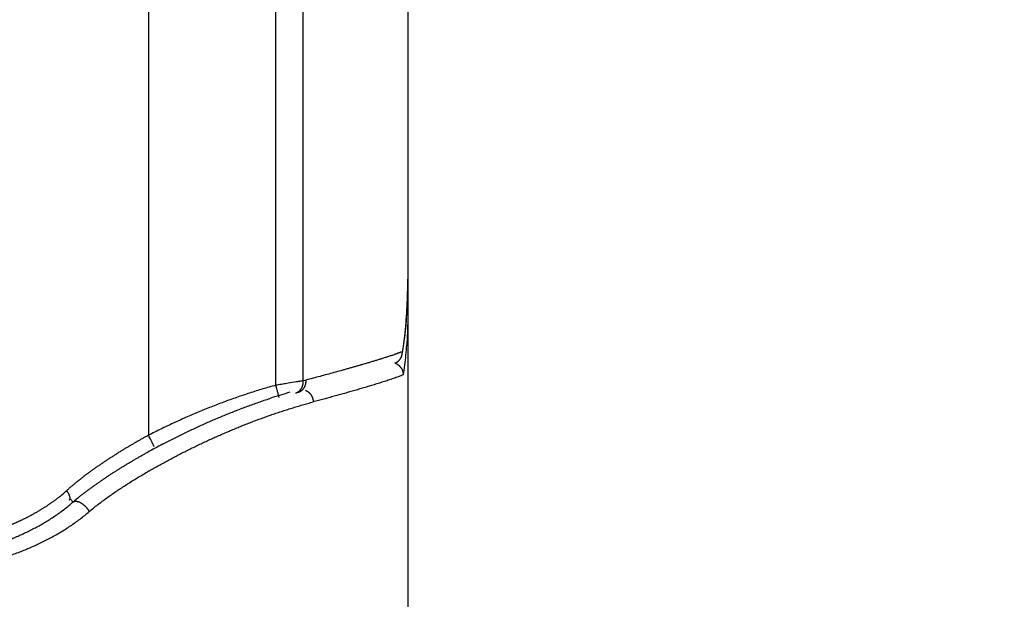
# Model space of a CAD drawing. Header units: millimetres. Extents: x 0 to 1071, y 0 to 742.
# Tile 122 of 130: x 785 to 800, y 436 to 445. Entities that reach past the tile are written whole.
import ezdxf

# ---------------------------------------------------------------- set-up
doc = ezdxf.new("R2010")
doc.units = ezdxf.units.MM
doc.header["$LTSCALE"] = 0.454724
doc.layers.add('NoLayerName_001', color=7, linetype='Continuous')
doc.styles.get("Standard").update_dxf_attribs({"font": 'txt', "bigfont": 'extfont2'})
doc.dimstyles.get("Standard").update_dxf_attribs({"dimtxt": 2.5, "dimasz": 2.5, "dimexe": 1, "dimexo": 1, "dimtad": 1, "dimdec": 3, "dimzin": 0, "dimdsep": 46, "dimtxsty": 'Standard', "dimcen": 2.5, "dimadec": 3, "dimazin": 0, "dimtfac": 0.75, "dimtdec": 3, "dimtmove": 0, "dimatfit": 3, "dimfxl": 1, "dimarcsym": 0})

# ---------------------------------------------------------------- blocks, each defined once
blk = doc.blocks.new('_OPEN30')
at = {"color": 0, "linetype": 'ByBlock', "lineweight": -2}
for p, q in [((-1, 0.267949), (0, 0)), ((0, 0), (-1, -0.267949)), ((0, 0), (-1, 0))]:
    blk.add_line(p, q, dxfattribs=at)
blk = doc.blocks.new('*D104')
at = {"layer": 'Defpoints', "color": 0}
for p in [(811.703, 525.839), (839.404, 525.839), (787.703, 432.439)]:
    blk.add_point(p, dxfattribs=at)
at = {"layer": 'NoLayerName_001', "color": 0, "linetype": 'Continuous', "lineweight": 13}
for p, q in [((814.203, 525.839), (841.904, 525.839)), ((839.404, 436.189), (839.404, 522.089)), ((790.203, 432.439), (841.904, 432.439))]:
    blk.add_line(p, q, dxfattribs=at)
at = {"layer": 'NoLayerName_001', "color": 0, "lineweight": 13, "xscale": 3.75, "yscale": 3.75, "zscale": 3.75}
for p, rotation in [((839.404, 525.839), 90), ((839.404, 432.439), 270)]:
    blk.add_blockref('_OPEN30', p, dxfattribs=dict(at, rotation=rotation))
at = {"layer": 'NoLayerName_001', "color": 0, "lineweight": 13, "insert": (832.529, 479.139), "char_height": 8.75, "attachment_point": 5, "rotation": 90}
blk.add_mtext('\\W0.8000;９４', dxfattribs=at)
blk = doc.blocks.new('*D113')
at = {"layer": 'Defpoints', "color": 0}
for p in [(766.703, 444.589), (776.703, 427.089), (766.703, 405.506)]:
    blk.add_point(p, dxfattribs=at)
at = {"layer": 'NoLayerName_001', "color": 0, "linetype": 'Continuous', "lineweight": 13}
for p, q in [((766.703, 442.089), (766.703, 403.006)), ((776.703, 424.589), (776.703, 403.006)), ((762.953, 405.506), (759.203, 405.506)), ((776.703, 405.506), (766.703, 405.506)), ((776.703, 405.506), (799.537, 405.506)), ((780.453, 405.506), (784.203, 405.506))]:
    blk.add_line(p, q, dxfattribs=at)
at = {"layer": 'NoLayerName_001', "color": 0, "lineweight": 13, "xscale": 3.75, "yscale": 3.75, "zscale": 3.75}
blk.add_blockref('_OPEN30', (766.703, 405.506), dxfattribs=at)
at = {"layer": 'NoLayerName_001', "color": 0, "lineweight": 13, "xscale": 3.75, "yscale": 3.75, "zscale": 3.75, "rotation": 180}
blk.add_blockref('_OPEN30', (776.703, 405.506), dxfattribs=at)
at = {"layer": 'NoLayerName_001', "color": 0, "lineweight": 13, "insert": (791.87, 412.381), "char_height": 8.75, "attachment_point": 5}
blk.add_mtext('\\W0.8000;10', dxfattribs=at)

msp = doc.modelspace()

# ---------------------------------------------------------------- linework, layer by layer
at = {"layer": 'NoLayerName_001', "color": 60, "linetype": 'Continuous', "lineweight": 25}
for p, q in [((786.577078, 461.189454), (786.577078, 438.33325)), ((788.603601, 439.128259), (788.603601, 455.689454)), ((789.03983, 439.198044), (789.03983, 455.689454)), ((790.703257, 455.689454), (790.703257, 434.439454)), ((790.703257, 440.813198), (790.703257, 440.288538)), ((790.679999, 440.176994), (790.694057, 440.40558)), ((790.613862, 439.623804), (790.616345, 439.662737)), ((785.33604, 437.316409), (785.375567, 437.26997))]:
    msp.add_line(p, q, dxfattribs=at)
for points in [[(790.694057, 440.40558), (790.701696, 440.642094), (790.703257, 440.813144)], [(790.613885, 439.623943), (790.632439, 439.743263), (790.659471, 439.95624), (790.679999, 440.176994)]]:
    msp.add_lwpolyline(points, dxfattribs=at)
for centre, radius, start, end in [((782.190129, 440.809499), 8.513129, 357.1217331, 0.0245286), ((783.487195, 440.752908), 7.214862, 355.2133864, 357.0533478), ((788.848278, 444.366157), 5.025744, 288.7516386, 289.1023598), ((790.060679, 441.035336), 1.480805, 291.5393855, 292.0394005), ((784.26672, 440.214331), 6.434693, 354.5881022, 356.0491028), ((784.917587, 440.152192), 5.780867, 351.4675504, 354.5928129), ((788.820861, 439.184789), 0.219369, 351.682773, 3.4639436), ((791.551056, 429.841752), 9.687438, 104.7515395, 105.0240843), ((791.404086, 430.078764), 9.301688, 106.1003596, 107.9963382), ((791.971627, 428.302384), 11.159319, 117.5997331, 118.9815698), ((783.651791, 439.246385), 2.41983, 308.8283118, 312.2214223), ((787.594686, 434.719939), 3.380412, 128.8047176, 131.0308316)]:
    msp.add_arc(centre, radius, start, end, dxfattribs=at)
for points, knots in [([(790.703257, 440.288538), (790.703244, 440.279906), (790.703237, 440.262642), (790.70311, 440.236747), (790.702912, 440.210853), (790.70263, 440.184958), (790.702266, 440.159064), (790.701818, 440.133171), (790.701285, 440.107278), (790.700666, 440.081387), (790.69996, 440.055497), (790.699166, 440.02961), (790.698283, 440.003725), (790.69731, 439.977844), (790.696245, 439.951966), (790.695088, 439.926093), (790.693837, 439.900224), (790.692491, 439.874361), (790.69105, 439.848503), (790.689508, 439.822652), (790.687881, 439.796807), (790.686699, 439.779583), (790.68612, 439.77097)], [0, 0, 0, 0, 0.0258952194, 0.0517903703, 0.0776856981, 0.1035814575, 0.1294779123, 0.1553752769, 0.1812734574, 0.2071722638, 0.2330715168, 0.2589710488, 0.2848707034, 0.3107703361, 0.336669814, 0.3625690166, 0.388467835, 0.4143661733, 0.4402639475, 0.4661610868, 0.4920575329, 0.5179532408, 0.5179532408, 0.5179532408, 0.5179532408]), ([(790.703257, 440.288538), (790.703246, 440.289454), (790.70324, 440.291288), (790.703138, 440.294039), (790.702979, 440.29679), (790.702756, 440.299539), (790.702472, 440.302284), (790.702127, 440.305025), (790.701721, 440.307758), (790.701255, 440.310483), (790.700731, 440.313198), (790.700148, 440.315901), (790.699509, 440.31859), (790.698812, 440.321263), (790.69806, 440.32392), (790.697252, 440.326557), (790.69639, 440.329174), (790.695474, 440.33177), (790.694506, 440.334344), (790.693484, 440.336895), (790.692416, 440.339427), (790.691656, 440.341093), (790.691282, 440.341929)], [0, 0, 0, 0, 0.00274930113, 0.00550175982, 0.00825711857, 0.01101506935, 0.01377525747, 0.01653728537, 0.01930071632, 0.02206507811, 0.02482986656, 0.02759454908, 0.03035856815, 0.03312134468, 0.03588228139, 0.03864076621, 0.04139617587, 0.04414824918, 0.04689777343, 0.04964568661, 0.05239288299, 0.05514021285, 0.05514021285, 0.05514021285, 0.05514021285]), ([(790.676895, 440.150863), (790.676192, 440.142694), (790.674809, 440.126355), (790.672602, 440.101857), (790.670315, 440.077366), (790.667933, 440.052884), (790.665458, 440.02841), (790.662888, 440.003945), (790.660223, 439.979489), (790.657461, 439.955043), (790.654601, 439.930608), (790.651641, 439.906184), (790.648582, 439.881772), (790.645422, 439.857373), (790.642159, 439.832988), (790.638793, 439.808617), (790.635322, 439.784261), (790.631745, 439.759921), (790.628063, 439.735598), (790.624269, 439.711293), (790.62038, 439.687003), (790.617679, 439.670829), (790.616342, 439.662739)], [0, 0, 0, 0, 0.0245968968, 0.0491937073, 0.0737907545, 0.0983883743, 0.1229869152, 0.1475866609, 0.1721874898, 0.1967891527, 0.2213914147, 0.2459940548, 0.2705968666, 0.2951996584, 0.3198022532, 0.3444044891, 0.3690062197, 0.3936073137, 0.418207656, 0.442807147, 0.4674057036, 0.492003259, 0.492003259, 0.492003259, 0.492003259]), ([(790.604343, 439.657942), (790.602503, 439.65722), (790.598825, 439.65577), (790.593298, 439.653623), (790.587764, 439.651491), (790.582225, 439.649376), (790.576679, 439.647275), (790.571129, 439.645188), (790.565573, 439.643115), (790.560013, 439.641054), (790.554448, 439.639006), (790.548878, 439.63697), (790.543305, 439.634945), (790.537727, 439.632931), (790.530285, 439.630259), (790.520974, 439.626945), (790.509788, 439.623004), (790.500457, 439.619744), (790.494854, 439.617802), (790.492987, 439.617154)], [0, 0, 0, 0, 0.0059297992, 0.011859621, 0.0177894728, 0.0237193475, 0.0296492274, 0.0355791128, 0.0415090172, 0.0474389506, 0.0533689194, 0.0592989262, 0.0652289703, 0.0711590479, 0.0770891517, 0.0889493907, 0.1008095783, 0.1126695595, 0.1185994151, 0.1185994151, 0.1185994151, 0.1185994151]), ([(790.549836, 439.510806), (790.551493, 439.512256), (790.554848, 439.515114), (790.559651, 439.519665), (790.564316, 439.524368), (790.56881, 439.529244), (790.573135, 439.53428), (790.577282, 439.539469), (790.581245, 439.544805), (790.585017, 439.550279), (790.588593, 439.555886), (790.591966, 439.561616), (790.595128, 439.567465), (790.59808, 439.573421), (790.600818, 439.579476), (790.603341, 439.585622), (790.605647, 439.591848), (790.607735, 439.598147), (790.609605, 439.604508), (790.611246, 439.610924), (790.612691, 439.61738), (790.613436, 439.621724), (790.613835, 439.623889)], [0, 0, 0, 0, 0.0066045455, 0.013219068, 0.0198423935, 0.0264732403, 0.0331102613, 0.0397520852, 0.0463973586, 0.0530447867, 0.0596931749, 0.0663414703, 0.0729889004, 0.0796351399, 0.0862797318, 0.0929219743, 0.0995609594, 0.1061956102, 0.1128247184, 0.1194469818, 0.126061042, 0.1326655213, 0.1326655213, 0.1326655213, 0.1326655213]), ([(790.463887, 439.607175), (790.445732, 439.6011), (790.40946, 439.588839), (790.354831, 439.571112), (790.300102, 439.553694), (790.245271, 439.536596), (790.190371, 439.519723), (790.135411, 439.503053), (790.080395, 439.48657), (790.025329, 439.470257), (789.970217, 439.454097), (789.915066, 439.438074), (789.85988, 439.42217), (789.80466, 439.406384), (789.749408, 439.390711), (789.694125, 439.375146), (789.620374, 439.354531), (789.528116, 439.329013), (789.417305, 439.298756), (789.306402, 439.268838), (789.195428, 439.239188), (789.12138, 439.219672), (789.084364, 439.209883)], [0, 0, 0, 0, 0.057431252, 0.114863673, 0.172297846, 0.229732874, 0.287166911, 0.344599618, 0.40203159, 0.459463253, 0.51689487, 0.574326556, 0.631758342, 0.68919031, 0.746622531, 0.804055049, 0.861487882, 0.976354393, 1.091221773, 1.206089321, 1.32095602, 1.435820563, 1.435820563, 1.435820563, 1.435820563]), ([(790.634472, 439.294487), (790.634213, 439.298514), (790.633879, 439.306601), (790.632253, 439.318662), (790.629975, 439.330654), (790.626939, 439.342523), (790.623195, 439.354222), (790.618751, 439.365701), (790.613626, 439.376914), (790.607837, 439.387811), (790.601401, 439.398345), (790.594334, 439.408465), (790.586654, 439.418126), (790.578408, 439.427303), (790.569636, 439.435969), (790.560381, 439.4441), (790.550682, 439.451672), (790.540582, 439.458657), (790.530125, 439.465038), (790.519341, 439.470761), (790.508312, 439.475909), (790.500705, 439.478678), (790.496943, 439.480142)], [0, 0, 0, 0, 0.0121075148, 0.0242646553, 0.036468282, 0.0487130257, 0.0609919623, 0.0732972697, 0.0856208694, 0.0979550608, 0.1102931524, 0.1226300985, 0.1349638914, 0.1472945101, 0.1596196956, 0.1719349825, 0.1842342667, 0.196510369, 0.2087555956, 0.2209623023, 0.2331234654, 0.2452332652, 0.2452332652, 0.2452332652, 0.2452332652]), ([(790.500917, 439.480837), (790.502087, 439.481347), (790.504435, 439.48235), (790.507914, 439.483957), (790.511369, 439.485626), (790.514792, 439.487366), (790.518183, 439.489174), (790.52154, 439.491049), (790.524859, 439.49299), (790.52814, 439.494997), (790.53138, 439.497069), (790.534577, 439.499203), (790.537729, 439.501401), (790.540834, 439.503659), (790.543888, 439.50598), (790.546897, 439.508353), (790.548853, 439.509994), (790.549836, 439.510806)], [0, 0, 0, 0, 0.00382736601, 0.00765981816, 0.01149654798, 0.01533674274, 0.01917958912, 0.02302427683, 0.02687000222, 0.03071597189, 0.03456140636, 0.03840554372, 0.04224764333, 0.04608698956, 0.04992289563, 0.05375470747, 0.05758180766, 0.05758180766, 0.05758180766, 0.05758180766]), ([(789.03983, 439.198044), (789.025293, 439.195693), (788.988956, 439.189783), (788.908953, 439.177159), (788.814394, 439.162309), (788.712612, 439.145991), (788.6472, 439.135388), (788.610868, 439.129447), (788.603601, 439.128259)], [0, 0, 0, 0, 0.0441774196, 0.1104437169, 0.2429768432, 0.3313320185, 0.4196870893, 0.4417758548, 0.4417758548, 0.4417758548, 0.4417758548]), ([(788.959104, 439.016662), (788.962252, 439.017619), (788.968607, 439.019388), (788.977859, 439.022938), (788.986913, 439.026997), (788.995702, 439.031634), (789.004191, 439.036797), (789.012341, 439.042467), (789.020117, 439.04862), (789.027499, 439.055227), (789.034474, 439.062262), (789.041026, 439.0697), (789.047144, 439.077516), (789.052815, 439.085686), (789.058023, 439.094185), (789.062768, 439.102979), (789.067049, 439.112037), (789.070869, 439.121324), (789.074226, 439.130809), (789.07712, 439.140459), (789.079552, 439.15024), (789.081523, 439.16012), (789.08303, 439.170067), (789.08408, 439.180048), (789.084651, 439.190028), (789.084819, 439.19998), (789.084478, 439.206588), (789.084364, 439.209883)], [0, 0, 0, 0, 0.0098726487, 0.0197732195, 0.0296946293, 0.0396277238, 0.0495619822, 0.0594862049, 0.0693933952, 0.0792911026, 0.0891885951, 0.0990935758, 0.109012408, 0.1189503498, 0.1289118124, 0.1388998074, 0.148914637, 0.1589540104, 0.1690133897, 0.1790863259, 0.1891647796, 0.1992394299, 0.2092999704, 0.2193353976, 0.2293342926, 0.2392851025, 0.2491764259, 0.2491764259, 0.2491764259, 0.2491764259]), ([(789.007566, 439.072297), (789.008353, 439.073508), (789.00995, 439.075917), (789.012217, 439.079612), (789.014407, 439.083355), (789.016506, 439.087152), (789.018517, 439.091), (789.020437, 439.094898), (789.022267, 439.098843), (789.024008, 439.102832), (789.025659, 439.106863), (789.027221, 439.110931), (789.028693, 439.115034), (789.030076, 439.11917), (789.03137, 439.123334), (789.032575, 439.127525), (789.033691, 439.131739), (789.034717, 439.135973), (789.035656, 439.140224), (789.036503, 439.14449), (789.037272, 439.148766), (789.037699, 439.151628), (789.037923, 439.153057)], [0, 0, 0, 0, 0.00433401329, 0.0086684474, 0.01300422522, 0.01734226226, 0.02168346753, 0.02602850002, 0.03037725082, 0.03472938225, 0.03908446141, 0.04344196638, 0.04780129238, 0.05216175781, 0.0565226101, 0.0608830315, 0.06524214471, 0.06959901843, 0.07395267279, 0.07830208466, 0.08264619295, 0.08698390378, 0.08698390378, 0.08698390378, 0.08698390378]), ([(790.634471, 439.294487), (790.621244, 439.289113), (790.594895, 439.278089), (790.554724, 439.263194), (790.514429, 439.248665), (790.473963, 439.234617), (790.433395, 439.220878), (790.392744, 439.207384), (790.352017, 439.194119), (790.311224, 439.181058), (790.27037, 439.168181), (790.229466, 439.155464), (790.188517, 439.142887), (790.147533, 439.130427), (790.106522, 439.11806), (790.065484, 439.105784), (790.024422, 439.093593), (789.983336, 439.081485), (789.928524, 439.065445), (789.859955, 439.045584), (789.777595, 439.022022), (789.695165, 438.998701), (789.612674, 438.9756), (789.530124, 438.952707), (789.447519, 438.93001), (789.364863, 438.907502), (789.282165, 438.885148), (789.226992, 438.870399), (789.199411, 438.863006)], [0, 0, 0, 0, 0.042831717, 0.085671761, 0.128507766, 0.171339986, 0.214171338, 0.257002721, 0.299834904, 0.34266833, 0.38550309, 0.428338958, 0.471175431, 0.51401177, 0.556847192, 0.599681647, 0.64251534, 0.685348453, 0.728181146, 0.813845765, 0.899510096, 0.985174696, 1.070839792, 1.156505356, 1.242171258, 1.327837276, 1.413503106, 1.499168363, 1.499168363, 1.499168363, 1.499168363]), ([(788.603601, 439.128259), (788.568612, 439.118486), (788.498541, 439.099246), (788.393953, 439.068533), (788.289675, 439.036749), (788.185769, 439.003721), (788.082226, 438.969534), (787.979055, 438.934204), (787.876262, 438.897765), (787.773851, 438.860246), (787.67183, 438.821677), (787.570203, 438.782089), (787.468974, 438.741511), (787.368152, 438.699953), (787.267743, 438.657425), (787.167754, 438.613938), (787.068191, 438.5695), (786.969062, 438.52412), (786.870369, 438.477818), (786.772137, 438.430565), (786.674301, 438.382512), (786.609521, 438.349597), (786.577078, 438.33325)], [0, 0, 0, 0, 0.108987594, 0.217987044, 0.326999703, 0.436025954, 0.54506524, 0.65411609, 0.763176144, 0.872242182, 0.981310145, 1.090375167, 1.199432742, 1.308482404, 1.417524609, 1.526559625, 1.63558754, 1.744608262, 1.853621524, 1.962626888, 2.07162375, 2.18061134, 2.18061134, 2.18061134, 2.18061134]), ([(788.654488, 438.93531), (788.654278, 438.936344), (788.653827, 438.938311), (788.65343, 438.941368), (788.652509, 438.944284), (788.651789, 438.947299), (788.651081, 438.950276), (788.650344, 438.953242), (788.648303, 438.96117), (788.645752, 438.971085), (788.641862, 438.985938), (788.637417, 439.00276), (788.631369, 439.02551), (788.623417, 439.055164), (788.614087, 439.089748), (788.607091, 439.115421), (788.603601, 439.128259)], [0, 0, 0, 0, 0.00316549, 0.0060504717, 0.0092257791, 0.0123141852, 0.0153492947, 0.0184058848, 0.0214833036, 0.0399080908, 0.0491195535, 0.0675465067, 0.0921065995, 0.1197390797, 0.1596525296, 0.1995658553, 0.1995658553, 0.1995658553, 0.1995658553]), ([(788.916894, 439.005283), (788.918724, 439.005832), (788.922403, 439.00688), (788.92783, 439.008758), (788.933199, 439.010815), (788.938492, 439.01308), (788.943705, 439.015538), (788.948828, 439.018187), (788.953854, 439.021022), (788.958776, 439.024039), (788.963585, 439.027233), (788.968274, 439.030599), (788.972836, 439.034133), (788.977267, 439.037827), (788.981564, 439.041673), (788.985723, 439.045665), (788.989741, 439.049796), (788.993613, 439.054058), (788.997339, 439.058443), (789.000909, 439.062949), (789.004342, 439.067552), (789.006479, 439.070725), (789.007566, 439.072297)], [0, 0, 0, 0, 0.0057322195, 0.0114731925, 0.0172222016, 0.0229782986, 0.028740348, 0.0345070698, 0.0402770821, 0.0460489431, 0.051821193, 0.0575923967, 0.063361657, 0.0691291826, 0.0748950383, 0.0806589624, 0.0864203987, 0.0921785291, 0.0979323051, 0.1036804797, 0.1094216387, 0.1151542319, 0.1151542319, 0.1151542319, 0.1151542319]), ([(789.073622, 439.048771), (789.074564, 439.048375), (789.076453, 439.047595), (789.079257, 439.046352), (789.082044, 439.045068), (789.084809, 439.043734), (789.087553, 439.042354), (789.090275, 439.040927), (789.092974, 439.039456), (789.095648, 439.03794), (789.098298, 439.03638), (789.100921, 439.034778), (789.103519, 439.033134), (789.106088, 439.031448), (789.10863, 439.029723), (789.111142, 439.027957), (789.113625, 439.026154), (789.116077, 439.024312), (789.118499, 439.022432), (789.120888, 439.020515), (789.123252, 439.018565), (789.124797, 439.01723), (789.125573, 439.016566)], [0, 0, 0, 0, 0.00306473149, 0.00613151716, 0.0092001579, 0.01227043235, 0.01534209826, 0.01841489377, 0.02148853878, 0.02456273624, 0.0276371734, 0.0307115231, 0.03378544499, 0.0368585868, 0.03993058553, 0.04300106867, 0.04606965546, 0.04913616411, 0.05220105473, 0.05526490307, 0.05832827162, 0.06139170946, 0.06139170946, 0.06139170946, 0.06139170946]), ([(789.125573, 439.016566), (789.127721, 439.014619), (789.132082, 439.010789), (789.138252, 439.004633), (789.144199, 438.998245), (789.149873, 438.991594), (789.155278, 438.984709), (789.160404, 438.977599), (789.165244, 438.970283), (789.169789, 438.962773), (789.174033, 438.955087), (789.177968, 438.947237), (789.181586, 438.93924), (789.184885, 438.93111), (789.187862, 438.922861), (789.190514, 438.914508), (789.192839, 438.906066), (789.194834, 438.897548), (789.196499, 438.88897), (789.197818, 438.880345), (789.198841, 438.87169), (789.199192, 438.865896), (789.199408, 438.863006)], [0, 0, 0, 0, 0.00869636, 0.0174075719, 0.0261335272, 0.0348734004, 0.0436257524, 0.0523886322, 0.061159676, 0.0699362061, 0.0787153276, 0.0874940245, 0.0962698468, 0.1050419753, 0.1138095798, 0.1225715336, 0.1313264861, 0.1400729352, 0.1488093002, 0.157533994, 0.1662454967, 0.1749424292, 0.1749424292, 0.1749424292, 0.1749424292]), ([(786.801605, 438.191837), (786.829416, 438.206255), (786.88496, 438.235249), (786.968763, 438.277801), (787.052859, 438.319784), (787.137297, 438.36109), (787.222058, 438.401739), (787.307142, 438.441715), (787.392545, 438.481012), (787.478264, 438.519623), (787.564294, 438.557539), (787.650632, 438.594754), (787.737274, 438.631259), (787.824215, 438.667045), (787.911454, 438.702095), (787.998988, 438.736395), (788.086814, 438.769927), (788.17493, 438.802674), (788.263329, 438.83463), (788.352021, 438.865742), (788.440959, 438.89613), (788.500525, 438.91556), (788.530272, 438.925378)], [0, 0, 0, 0, 0.093978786, 0.187965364, 0.281958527, 0.375957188, 0.469960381, 0.563967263, 0.65797712, 0.751989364, 0.84600354, 0.940019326, 1.034036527, 1.128054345, 1.222070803, 1.316084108, 1.410092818, 1.504095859, 1.598092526, 1.692082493, 1.786065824, 1.88004298, 1.88004298, 1.88004298, 1.88004298]), ([(788.688901, 438.710689), (788.717066, 438.719814), (788.773333, 438.738252), (788.858092, 438.764782), (788.943056, 438.790624), (789.028271, 438.815605), (789.113687, 438.839874), (789.170856, 438.855226), (789.199411, 438.863006)], [0, 0, 0, 0, 0.088817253, 0.1776297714, 0.2664364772, 0.3552367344, 0.4440303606, 0.5328176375, 0.5328176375, 0.5328176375, 0.5328176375]), ([(785.632949, 437.117868), (785.655658, 437.136847), (785.700717, 437.17525), (785.770495, 437.230205), (785.841263, 437.283873), (785.913017, 437.336215), (785.985521, 437.387489), (786.05873, 437.437734), (786.132564, 437.487048), (786.206959, 437.535518), (786.281882, 437.583174), (786.357304, 437.630045), (786.433196, 437.676161), (786.509527, 437.721551), (786.586267, 437.766246), (786.663387, 437.810278), (786.740864, 437.853668), (786.818687, 437.896427), (786.896845, 437.938566), (786.975325, 437.980096), (787.054118, 438.021029), (787.133211, 438.061377), (787.212595, 438.101149), (787.292268, 438.14034), (787.372228, 438.178944), (787.452473, 438.216955), (787.533001, 438.254369), (787.613811, 438.29118), (787.694899, 438.327381), (787.776264, 438.362964), (787.857904, 438.397919), (787.939816, 438.432236), (788.021997, 438.465906), (788.104446, 438.498919), (788.187159, 438.531267), (788.270135, 438.56294), (788.353371, 438.593926), (788.436863, 438.624225), (788.520617, 438.653795), (788.604592, 438.682739), (788.660819, 438.701312), (788.688901, 438.710689)], [0, 0, 0, 0, 0.088785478, 0.177590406, 0.266412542, 0.355228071, 0.444023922, 0.532810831, 0.621596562, 0.710384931, 0.799177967, 0.887976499, 0.976780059, 1.065586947, 1.154394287, 1.243198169, 1.331996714, 1.420791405, 1.509583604, 1.598374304, 1.687164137, 1.775953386, 1.864742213, 1.953531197, 2.042321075, 2.131112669, 2.219906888, 2.308704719, 2.397506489, 2.486311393, 2.575118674, 2.663927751, 2.752738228, 2.84154989, 2.930362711, 3.019176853, 3.107992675, 3.196810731, 3.285631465, 3.374453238, 3.463273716, 3.463273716, 3.463273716, 3.463273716]), ([(786.577078, 438.33325), (786.561758, 438.32487), (786.531085, 438.308168), (786.485266, 438.282766), (786.439566, 438.257149), (786.394008, 438.231278), (786.348593, 438.205157), (786.303326, 438.178779), (786.258211, 438.152142), (786.213253, 438.12524), (786.168456, 438.09807), (786.123824, 438.070631), (786.079359, 438.042921), (786.035067, 438.014937), (785.990951, 437.986678), (785.947014, 437.958142), (785.90326, 437.929326), (785.859692, 437.900231), (785.816321, 437.870843), (785.773159, 437.841148), (785.730219, 437.811132), (785.687514, 437.780779), (785.645056, 437.750076), (785.602858, 437.719007), (785.560932, 437.68756), (785.519299, 437.655717), (785.477997, 437.623442), (785.437067, 437.590703), (785.39654, 437.557473), (785.356479, 437.523696), (785.316837, 437.489435), (785.290929, 437.466011), (785.277911, 437.454372)], [0, 0, 0, 0, 0.052387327, 0.104776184, 0.15716612, 0.209556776, 0.261947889, 0.314339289, 0.366730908, 0.419122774, 0.471514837, 0.523906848, 0.5762986, 0.628689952, 0.681080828, 0.733471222, 0.785861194, 0.83825085, 0.890640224, 0.943029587, 0.995419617, 1.047811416, 1.100206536, 1.152607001, 1.205015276, 1.257430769, 1.309847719, 1.362261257, 1.414668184, 1.46706712, 1.519458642, 1.571845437, 1.571845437, 1.571845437, 1.571845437]), ([(786.666112, 438.155074), (786.665414, 438.156639), (786.664113, 438.159787), (786.661944, 438.163748), (786.660463, 438.167448), (786.658934, 438.170834), (786.657106, 438.174584), (786.654337, 438.1801), (786.65149, 438.185685), (786.64808, 438.192508), (786.644836, 438.199059), (786.640979, 438.206868), (786.636411, 438.216024), (786.625141, 438.238431), (786.609178, 438.270081), (786.591147, 438.30563), (786.581096, 438.325356), (786.577078, 438.33325)], [0, 0, 0, 0, 0.0051423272, 0.0102080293, 0.0135224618, 0.0170892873, 0.0213511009, 0.0260381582, 0.0356043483, 0.0401582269, 0.048921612, 0.0575357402, 0.0662849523, 0.079618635, 0.132782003, 0.1726261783, 0.1991998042, 0.1991998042, 0.1991998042, 0.1991998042]), ([(785.47629, 437.354248), (785.489857, 437.365053), (785.516897, 437.386782), (785.558016, 437.418673), (785.599436, 437.450176), (785.641192, 437.481239), (785.683241, 437.511907), (785.725562, 437.542198), (785.768126, 437.572142), (785.810915, 437.601757), (785.853918, 437.631054), (785.897126, 437.660047), (785.940527, 437.688747), (785.984113, 437.717169), (786.027872, 437.745326), (786.071795, 437.773228), (786.115879, 437.80088), (786.160118, 437.828285), (786.204509, 437.855445), (786.249048, 437.882364), (786.29373, 437.909045), (786.338552, 437.935492), (786.383508, 437.961707), (786.428595, 437.987695), (786.473812, 438.013452), (786.519137, 438.039014), (786.54947, 438.055843), (786.564622, 438.064284)], [0, 0, 0, 0, 0.052031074, 0.104065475, 0.156104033, 0.208146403, 0.260191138, 0.312235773, 0.364276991, 0.416313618, 0.468347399, 0.520379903, 0.572412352, 0.62444564, 0.676480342, 0.728516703, 0.780554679, 0.832594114, 0.88463477, 0.936676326, 0.988718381, 1.040760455, 1.092801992, 1.144842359, 1.19688085, 1.248916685, 1.300949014, 1.300949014, 1.300949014, 1.300949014]), ([(785.319191, 437.302069), (785.320635, 437.30364), (785.323798, 437.30653), (785.326818, 437.312279), (785.328818, 437.318494), (785.3298, 437.325201), (785.329968, 437.33222), (785.329449, 437.339431), (785.328383, 437.346696), (785.326901, 437.353875), (785.325135, 437.360847), (785.323176, 437.367552), (785.321041, 437.373981), (785.318741, 437.380176), (785.316286, 437.386186), (785.313686, 437.392058), (785.310951, 437.397839), (785.308089, 437.403577), (785.30512, 437.409308), (785.302044, 437.41504), (785.298863, 437.420766), (785.295585, 437.426475), (785.292214, 437.432155), (785.288758, 437.437796), (785.28522, 437.443385), (785.281618, 437.44892), (785.27914, 437.452552), (785.277913, 437.454372)], [0, 0, 0, 0, 0.0064018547, 0.0127223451, 0.0191983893, 0.025943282, 0.0329708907, 0.0402257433, 0.0476068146, 0.0549835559, 0.0622064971, 0.0691783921, 0.075934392, 0.0825254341, 0.0890005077, 0.0954064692, 0.1017880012, 0.1081877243, 0.1146412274, 0.1211502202, 0.1277035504, 0.1342900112, 0.1408983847, 0.1475174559, 0.1541360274, 0.1607429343, 0.1673270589, 0.1673270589, 0.1673270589, 0.1673270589]), ([(783.818723, 436.490084), (783.846797, 436.498144), (783.903036, 436.513987), (783.986916, 436.539442), (784.070472, 436.566003), (784.153602, 436.593918), (784.236271, 436.623209), (784.318422, 436.653959), (784.400005, 436.686234), (784.48097, 436.720106), (784.561264, 436.755643), (784.640835, 436.792916), (784.719611, 436.831984), (784.797506, 436.872887), (784.874414, 436.915655), (784.950224, 436.960316), (785.024828, 437.006896), (785.09811, 437.055431), (785.16998, 437.105925), (785.240251, 437.158495), (785.309097, 437.212836), (785.353274, 437.2511), (785.375568, 437.269969)], [0, 0, 0, 0, 0.087624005, 0.175279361, 0.262955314, 0.350644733, 0.438344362, 0.526055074, 0.613782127, 0.701535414, 0.789329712, 0.877184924, 0.965117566, 1.053102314, 1.141103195, 1.229089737, 1.317037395, 1.40492798, 1.492750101, 1.580499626, 1.668180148, 1.75580345, 1.75580345, 1.75580345, 1.75580345]), ([(785.168997, 437.361269), (785.163965, 437.357245), (785.153921, 437.349167), (785.138724, 437.337215), (785.123449, 437.325359), (785.108084, 437.313617), (785.092634, 437.301985), (785.0771, 437.290462), (785.061483, 437.279047), (785.045785, 437.267742), (785.030009, 437.256544), (785.014155, 437.245454), (784.998225, 437.234471), (784.982221, 437.223594), (784.966145, 437.212824), (784.949998, 437.202159), (784.933782, 437.1916), (784.917498, 437.181145), (784.901148, 437.170795), (784.884735, 437.160549), (784.868259, 437.150406), (784.851722, 437.140366), (784.835125, 437.130428), (784.818469, 437.120591), (784.801756, 437.110856), (784.784986, 437.10122), (784.768161, 437.091684), (784.75128, 437.082246), (784.734347, 437.072906), (784.71736, 437.063663), (784.700322, 437.054517), (784.683234, 437.045466), (784.666095, 437.03651), (784.648909, 437.027648), (784.631674, 437.018879), (784.614393, 437.010202), (784.597066, 437.001618), (784.579696, 436.993124), (784.56228, 436.984724), (784.544826, 436.976402), (784.53315, 436.97094), (784.527317, 436.968198)], [0, 0, 0, 0, 0.0193320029, 0.0386658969, 0.0580017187, 0.0773394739, 0.096679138, 0.1160206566, 0.1353639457, 0.1547088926, 0.174055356, 0.1934031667, 0.212752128, 0.232102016, 0.2514525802, 0.270803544, 0.2901546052, 0.3095054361, 0.3288556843, 0.3482049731, 0.3675529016, 0.3868990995, 0.4062436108, 0.42558667, 0.444928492, 0.4642692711, 0.4836091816, 0.502948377, 0.5222869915, 0.5416251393, 0.5609629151, 0.5803003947, 0.5996376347, 0.618974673, 0.6383115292, 0.6576482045, 0.6769846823, 0.6963209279, 0.7156568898, 0.7349925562, 0.7543280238, 0.7543280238, 0.7543280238, 0.7543280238]), ([(785.375564, 437.269974), (785.377816, 437.271521), (785.38218, 437.27487), (785.389665, 437.278419), (785.397468, 437.281141), (785.405541, 437.282902), (785.413727, 437.283808), (785.421952, 437.283946), (785.430154, 437.283419), (785.438293, 437.282319), (785.446338, 437.280703), (785.454276, 437.278629), (785.462097, 437.276151), (785.469797, 437.273326), (785.47737, 437.270191), (785.484814, 437.266768), (785.49213, 437.26308), (785.49932, 437.259152), (785.506386, 437.255005), (785.513329, 437.250657), (785.520148, 437.246115), (785.526843, 437.241386), (785.533412, 437.236478), (785.539857, 437.231399), (785.546177, 437.226157), (785.552372, 437.220759), (785.558441, 437.215214), (785.564384, 437.209528), (785.570202, 437.203709), (785.575895, 437.197766), (785.581461, 437.191706), (785.586898, 437.185531), (785.592199, 437.179243), (785.59736, 437.172844), (785.602375, 437.166337), (785.60724, 437.159722), (785.61195, 437.153003), (785.616494, 437.146176), (785.620893, 437.139261), (785.623659, 437.134551), (785.625062, 437.13221)], [0, 0, 0, 0, 0.0081950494, 0.0164423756, 0.0247145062, 0.0329545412, 0.0411690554, 0.0493849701, 0.0576018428, 0.065805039, 0.0740028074, 0.0822037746, 0.0904076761, 0.0986070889, 0.1067997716, 0.114990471, 0.1231818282, 0.1313741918, 0.1395659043, 0.1477565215, 0.1559482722, 0.1641430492, 0.1723422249, 0.1805466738, 0.1887567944, 0.1969725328, 0.205193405, 0.21341852, 0.221646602, 0.2298760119, 0.2381048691, 0.2463317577, 0.2545556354, 0.2627756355, 0.2709910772, 0.2792014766, 0.2874065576, 0.2956062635, 0.3038007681, 0.3119904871, 0.3119904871, 0.3119904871, 0.3119904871]), ([(783.97448, 436.296963), (784.004346, 436.305409), (784.064176, 436.322002), (784.153414, 436.348703), (784.242311, 436.376586), (784.330762, 436.405913), (784.418726, 436.436705), (784.506146, 436.469048), (784.592971, 436.503011), (784.679146, 436.538666), (784.764619, 436.576087), (784.849332, 436.615344), (784.933212, 436.656499), (785.01617, 436.699591), (785.098097, 436.744649), (785.17888, 436.791703), (785.258408, 436.840779), (785.336563, 436.891911), (785.413253, 436.945102), (785.488287, 437.000474), (785.561845, 437.057706), (785.609106, 437.097998), (785.632949, 437.117868)], [0, 0, 0, 0, 0.093112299, 0.186257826, 0.279425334, 0.372607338, 0.465800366, 0.559005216, 0.652227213, 0.745476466, 0.838768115, 0.932122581, 1.025555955, 1.119041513, 1.21254297, 1.306029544, 1.399476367, 1.492864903, 1.586183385, 1.679427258, 1.772599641, 1.865711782, 1.865711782, 1.865711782, 1.865711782]), ([(785.625062, 437.13221), (785.626407, 437.129835), (785.629156, 437.125121), (785.631665, 437.120275), (785.632949, 437.117868)], [0, 0, 0, 0, 0.00818560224, 0.01636802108, 0.01636802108, 0.01636802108, 0.01636802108]), ([(784.527317, 436.968198), (784.521471, 436.965485), (784.509788, 436.960039), (784.492205, 436.951996), (784.474588, 436.944026), (784.456932, 436.936144), (784.43924, 436.928343), (784.421512, 436.920624), (784.40375, 436.912985), (784.385953, 436.905426), (784.368124, 436.897944), (784.350263, 436.890539), (784.332371, 436.88321), (784.31445, 436.875955), (784.296499, 436.868774), (784.278521, 436.861665), (784.260515, 436.854626), (784.242483, 436.847658), (784.224425, 436.840757), (784.206342, 436.833923), (784.188235, 436.827154), (784.170104, 436.820448), (784.151949, 436.813805), (784.133773, 436.807224), (784.115575, 436.800702), (784.097356, 436.794239), (784.079116, 436.787835), (784.060856, 436.781487), (784.042577, 436.775195), (784.02428, 436.768957), (784.005965, 436.762772), (783.987632, 436.756638), (783.969283, 436.750554), (783.950919, 436.744518), (783.932539, 436.738528), (783.914145, 436.732582), (783.895738, 436.726677), (783.877318, 436.72081), (783.852744, 436.713034), (783.797404, 436.695693), (783.748153, 436.68047), (783.711231, 436.668998)], [0, 0, 0, 0, 0.0193353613, 0.0386706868, 0.0580060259, 0.0773414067, 0.0966768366, 0.1160123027, 0.1353477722, 0.1546831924, 0.1740184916, 0.193353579, 0.2126883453, 0.2320226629, 0.2513563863, 0.2706893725, 0.2900216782, 0.3093534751, 0.3286849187, 0.3480161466, 0.3673472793, 0.3866784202, 0.4060096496, 0.4253409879, 0.4446724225, 0.4640039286, 0.4833354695, 0.5026669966, 0.5219984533, 0.5413298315, 0.5606611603, 0.5799924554, 0.599323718, 0.6186549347, 0.6379860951, 0.6573172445, 0.6766484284, 0.6959796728, 0.7153109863, 0.7539736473, 0.8699609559, 0.8699609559, 0.8699609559, 0.8699609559])]:
    msp.add_open_spline(points, degree=3, knots=knots, dxfattribs=at)

# ---------------------------------------------------------------- dimensions: what is measured, and where the dimension line sits
at = {"layer": 'NoLayerName_001', "color": 3, "linetype": 'Continuous', "lineweight": 13}
for base, p1, p2, angle, text, picture, middle in [((839.403518, 525.839453), (787.703257, 432.439454), (811.703257, 525.839453), 90, '\\W0.8000;９４', '*D104', (839.403518, 479.139453)), ((766.703257, 405.505946), (776.703257, 427.089454), (766.703257, 444.589453), 180, '\\W0.8000;<>', '*D113', (791.869924, 405.505946))]:
    dim = msp.add_linear_dim(base=base, p1=p1, p2=p2, angle=angle, text=text, dimstyle='Standard', override={"dimtxt": 8.75, "dimasz": 3.75, "dimexe": 2.5, "dimexo": 2.5, "dimgap": 2.5, "dimzin": 8, "dimblk": 'OPEN30', "dimclrd": 0, "dimclre": 0, "dimclrt": 0, "dimtp": 0, "dimtm": 0, "dimlwd": 13, "dimlwe": 13}, dxfattribs=at)
    dim.commit()
    dim.dimension.update_dxf_attribs({"geometry": picture, "text_midpoint": middle, "dimtype": 160})

doc.saveas('drawing.dxf')
